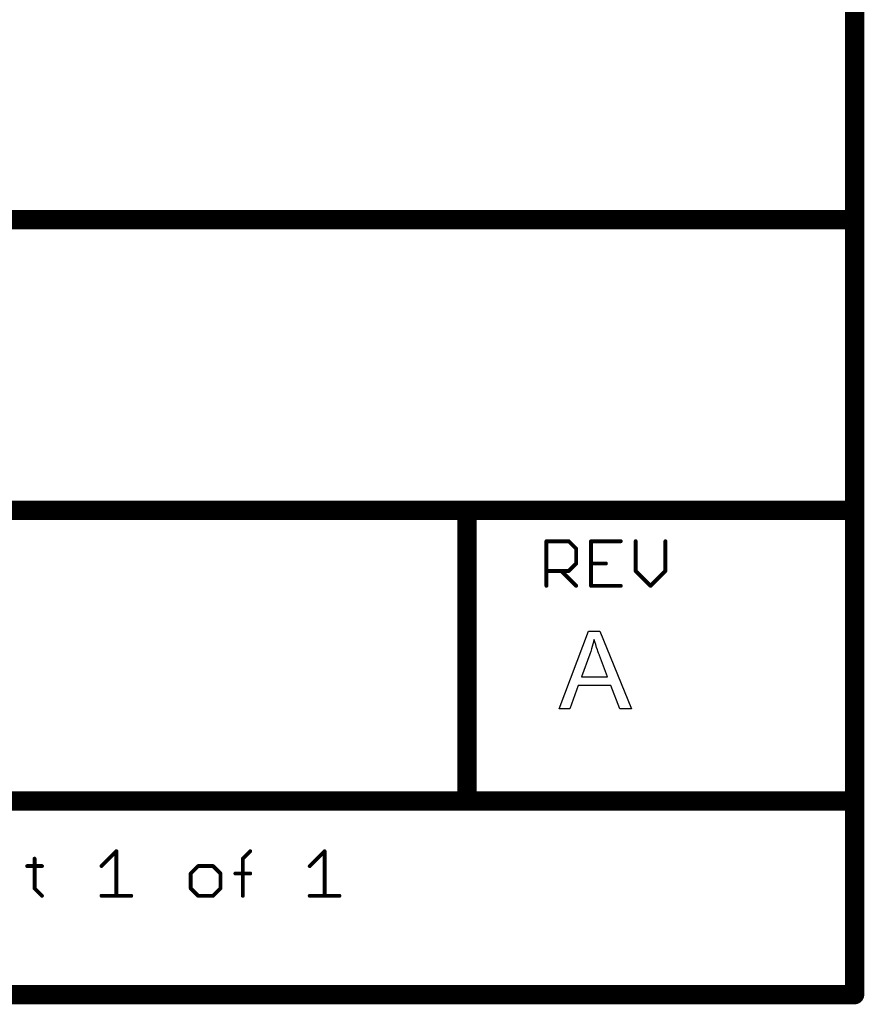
# Model space of a CAD drawing. Extents: x -1.3 to 9.2, y -4.6 to 3.5.
# Tile 134 of 215: x 8.3 to 9.2, y -4.6 to -3.5. Entities that reach past the tile are written whole.
import ezdxf

# ---------------------------------------------------------------- set-up
doc = ezdxf.new("R2010")
doc.units = 0
doc.layers.get('0').update_dxf_attribs({"linetype": 'CONTINUOUS'})
doc.layers.add('acc-ni-360-23-a_document', color=1, linetype='CONTINUOUS')

# ---------------------------------------------------------------- blocks, each defined once
blk = doc.blocks.new('D40')
at = {"const_width": 0.005}
blk.add_lwpolyline([(-0.0025, 0, 1), (0.0025, 0, 1)], format="xyb", close=True, dxfattribs=at)
blk = doc.blocks.new('D41')
at = {"const_width": 0.001}
blk.add_lwpolyline([(-0.0005, 0, 1), (0.0005, 0, 1)], format="xyb", close=True, dxfattribs=at)
blk = doc.blocks.new('D42')
at = {"const_width": 0.01}
blk.add_lwpolyline([(-0.005, 0, 1), (0.005, 0, 1)], format="xyb", close=True, dxfattribs=at)
blk = doc.blocks.new('D43')
at = {"const_width": 0.002}
blk.add_lwpolyline([(-0.001, 0, 1), (0.001, 0, 1)], format="xyb", close=True, dxfattribs=at)

msp = doc.modelspace()

# ---------------------------------------------------------------- linework, layer by layer
at = {"layer": 'acc-ni-360-23-a_document', "color": 1}
for points, const_width in [([(9.166618, -3.753), (9.166618, -1.726)], 0.02), ([(6.566618, -3.753), (9.166618, -3.753)], 0.02), ([(9.166618, -4.053), (9.166618, -3.753)], 0.02), ([(9.161618, -3.753), (9.161618, -3.753)], 0.01), ([(9.161618, -3.753), (9.161618, -3.753)], 0.01), ([(9.171618, -3.753), (9.171618, -3.753)], 0.01), ([(9.171618, -3.753), (9.171618, -3.753)], 0.01), ([(9.166618, -3.758), (9.166618, -3.758)], 0.01), ([(9.166618, -3.758), (9.166618, -3.758)], 0.01), ([(7.266618, -4.053), (8.766618, -4.053)], 0.02), ([(8.766618, -4.053), (9.166618, -4.053)], 0.02), ([(8.766618, -4.353), (8.766618, -4.053)], 0.02), ([(8.766618, -4.048), (8.766618, -4.048)], 0.01), ([(8.766618, -4.048), (8.766618, -4.048)], 0.01), ([(9.166618, -4.353), (9.166618, -4.053)], 0.02), ([(8.766618, -4.058), (8.766618, -4.058)], 0.01), ([(8.766618, -4.058), (8.766618, -4.058)], 0.01), ([(8.771618, -4.053), (8.771618, -4.053)], 0.01), ([(8.771618, -4.053), (8.771618, -4.053)], 0.01), ([(9.161618, -4.053), (9.161618, -4.053)], 0.01), ([(9.161618, -4.053), (9.161618, -4.053)], 0.01), ([(9.166618, -4.058), (9.166618, -4.058)], 0.01), ([(9.166618, -4.058), (9.166618, -4.058)], 0.01), ([(9.171618, -4.053), (9.171618, -4.053)], 0.01), ([(9.171618, -4.053), (9.171618, -4.053)], 0.01), ([(8.848618, -4.131), (8.848618, -4.084961)], 0.004), ([(8.848618, -4.084961), (8.871638, -4.084961)], 0.004), ([(8.848618, -4.083961), (8.848618, -4.083961)], 0.002), ([(8.848618, -4.083961), (8.848618, -4.083961)], 0.002), ([(8.849618, -4.084961), (8.849618, -4.084961)], 0.002), ([(8.849618, -4.084961), (8.849618, -4.084961)], 0.002), ([(8.871638, -4.084961), (8.879311, -4.092634)], 0.004), ([(8.871638, -4.085961), (8.871638, -4.085961)], 0.002), ([(8.871638, -4.085961), (8.871638, -4.085961)], 0.002), ([(8.872345, -4.084254), (8.872345, -4.084254)], 0.002), ([(8.872345, -4.084254), (8.872345, -4.084254)], 0.002), ([(8.894657, -4.084961), (8.92535, -4.084961)], 0.004), ([(8.894657, -4.131), (8.894657, -4.084961)], 0.004), ([(8.894657, -4.083961), (8.894657, -4.083961)], 0.002), ([(8.894657, -4.083961), (8.894657, -4.083961)], 0.002), ([(8.895657, -4.084961), (8.895657, -4.084961)], 0.002), ([(8.895657, -4.084961), (8.895657, -4.084961)], 0.002), ([(8.92535, -4.085961), (8.92535, -4.085961)], 0.002), ([(8.92535, -4.085961), (8.92535, -4.085961)], 0.002), ([(8.940696, -4.115654), (8.940696, -4.084961)], 0.004), ([(8.941696, -4.084961), (8.941696, -4.084961)], 0.002), ([(8.941696, -4.084961), (8.941696, -4.084961)], 0.002), ([(8.971389, -4.115654), (8.971389, -4.084961)], 0.004), ([(8.972389, -4.084961), (8.972389, -4.084961)], 0.002), ([(8.972389, -4.084961), (8.972389, -4.084961)], 0.002), ([(8.879311, -4.10798), (8.879311, -4.092634)], 0.004), ([(8.878604, -4.093341), (8.878604, -4.093341)], 0.002), ([(8.878604, -4.093341), (8.878604, -4.093341)], 0.002), ([(8.880311, -4.092634), (8.880311, -4.092634)], 0.002), ([(8.880311, -4.092634), (8.880311, -4.092634)], 0.002), ([(8.871638, -4.115654), (8.879311, -4.10798)], 0.004), ([(8.894657, -4.10798), (8.910004, -4.10798)], 0.004), ([(8.894657, -4.10698), (8.894657, -4.10698)], 0.002), ([(8.894657, -4.10698), (8.894657, -4.10698)], 0.002), ([(8.848618, -4.115654), (8.871638, -4.115654)], 0.004), ([(8.848618, -4.114654), (8.848618, -4.114654)], 0.002), ([(8.848618, -4.114654), (8.848618, -4.114654)], 0.002), ([(8.863964, -4.115654), (8.879311, -4.131)], 0.004), ([(8.864671, -4.114947), (8.864671, -4.114947)], 0.002), ([(8.864671, -4.114947), (8.864671, -4.114947)], 0.002), ([(8.87093, -4.114947), (8.87093, -4.114947)], 0.002), ([(8.87093, -4.114947), (8.87093, -4.114947)], 0.002), ([(8.871638, -4.116654), (8.871638, -4.116654)], 0.002), ([(8.871638, -4.116654), (8.871638, -4.116654)], 0.002), ([(8.878311, -4.10798), (8.878311, -4.10798)], 0.002), ([(8.878311, -4.10798), (8.878311, -4.10798)], 0.002), ([(8.880018, -4.108688), (8.880018, -4.108688)], 0.002), ([(8.880018, -4.108688), (8.880018, -4.108688)], 0.002), ([(8.910004, -4.10898), (8.910004, -4.10898)], 0.002), ([(8.910004, -4.10898), (8.910004, -4.10898)], 0.002), ([(8.940696, -4.115654), (8.956043, -4.131)], 0.004), ([(8.939696, -4.115654), (8.939696, -4.115654)], 0.002), ([(8.939696, -4.115654), (8.939696, -4.115654)], 0.002), ([(8.941404, -4.114947), (8.941404, -4.114947)], 0.002), ([(8.941404, -4.114947), (8.941404, -4.114947)], 0.002), ([(8.956043, -4.131), (8.971389, -4.115654)], 0.004), ([(8.970389, -4.115654), (8.970389, -4.115654)], 0.002), ([(8.970389, -4.115654), (8.970389, -4.115654)], 0.002), ([(8.972096, -4.116361), (8.972096, -4.116361)], 0.002), ([(8.972096, -4.116361), (8.972096, -4.116361)], 0.002), ([(8.847618, -4.131), (8.847618, -4.131)], 0.002), ([(8.847618, -4.131), (8.847618, -4.131)], 0.002), ([(8.878604, -4.131707), (8.878604, -4.131707)], 0.002), ([(8.878604, -4.131707), (8.878604, -4.131707)], 0.002), ([(8.894657, -4.131), (8.92535, -4.131)], 0.004), ([(8.893657, -4.131), (8.893657, -4.131)], 0.002), ([(8.893657, -4.131), (8.893657, -4.131)], 0.002), ([(8.894657, -4.13), (8.894657, -4.13)], 0.002), ([(8.894657, -4.13), (8.894657, -4.13)], 0.002), ([(8.92535, -4.132), (8.92535, -4.132)], 0.002), ([(8.92535, -4.132), (8.92535, -4.132)], 0.002), ([(8.955336, -4.130293), (8.955336, -4.130293)], 0.002), ([(8.955336, -4.130293), (8.955336, -4.130293)], 0.002), ([(8.955336, -4.131707), (8.955336, -4.131707)], 0.002), ([(8.955336, -4.131707), (8.955336, -4.131707)], 0.002), ([(7.966618, -4.353), (8.766618, -4.353)], 0.02), ([(8.766618, -4.353), (9.166618, -4.353)], 0.02), ([(8.761618, -4.353), (8.761618, -4.353)], 0.01), ([(8.761618, -4.353), (8.761618, -4.353)], 0.01), ([(8.766618, -4.348), (8.766618, -4.348)], 0.01), ([(8.766618, -4.348), (8.766618, -4.348)], 0.01), ([(9.166618, -4.553), (9.166618, -4.353)], 0.02), ([(9.161618, -4.353), (9.161618, -4.353)], 0.01), ([(9.161618, -4.353), (9.161618, -4.353)], 0.01), ([(9.171618, -4.353), (9.171618, -4.353)], 0.01), ([(9.171618, -4.353), (9.171618, -4.353)], 0.01), ([(8.766618, -4.358), (8.766618, -4.358)], 0.01), ([(8.766618, -4.358), (8.766618, -4.358)], 0.01), ([(9.166618, -4.358), (9.166618, -4.358)], 0.01), ([(9.166618, -4.358), (9.166618, -4.358)], 0.01), ([(8.320448, -4.443327), (8.320448, -4.412634)], 0.004), ([(8.389507, -4.420307), (8.404853, -4.404961)], 0.004), ([(8.404853, -4.451), (8.404853, -4.404961)], 0.004), ([(8.40556, -4.405668), (8.40556, -4.405668)], 0.002), ([(8.40556, -4.405668), (8.40556, -4.405668)], 0.002), ([(8.405853, -4.404961), (8.405853, -4.404961)], 0.002), ([(8.405853, -4.404961), (8.405853, -4.404961)], 0.002), ([(8.535298, -4.412634), (8.542971, -4.404961)], 0.004), ([(8.535298, -4.451), (8.535298, -4.412634)], 0.004), ([(8.534591, -4.411927), (8.534591, -4.411927)], 0.002), ([(8.534591, -4.411927), (8.534591, -4.411927)], 0.002), ([(8.543678, -4.405668), (8.543678, -4.405668)], 0.002), ([(8.543678, -4.405668), (8.543678, -4.405668)], 0.002), ([(8.604357, -4.420307), (8.619703, -4.404961)], 0.004), ([(8.619703, -4.451), (8.619703, -4.404961)], 0.004), ([(8.62041, -4.405668), (8.62041, -4.405668)], 0.002), ([(8.62041, -4.405668), (8.62041, -4.405668)], 0.002), ([(8.620703, -4.404961), (8.620703, -4.404961)], 0.002), ([(8.620703, -4.404961), (8.620703, -4.404961)], 0.002), ([(8.312775, -4.420307), (8.328121, -4.420307)], 0.004), ([(8.312775, -4.419307), (8.312775, -4.419307)], 0.002), ([(8.312775, -4.419307), (8.312775, -4.419307)], 0.002), ([(8.321448, -4.412634), (8.321448, -4.412634)], 0.002), ([(8.321448, -4.412634), (8.321448, -4.412634)], 0.002), ([(8.328121, -4.421307), (8.328121, -4.421307)], 0.002), ([(8.328121, -4.421307), (8.328121, -4.421307)], 0.002), ([(8.3888, -4.4196), (8.3888, -4.4196)], 0.002), ([(8.3888, -4.4196), (8.3888, -4.4196)], 0.002), ([(8.481586, -4.42798), (8.489259, -4.420307)], 0.004), ([(8.489259, -4.420307), (8.504605, -4.420307)], 0.004), ([(8.489259, -4.419307), (8.489259, -4.419307)], 0.002), ([(8.489259, -4.419307), (8.489259, -4.419307)], 0.002), ([(8.489966, -4.421014), (8.489966, -4.421014)], 0.002), ([(8.489966, -4.421014), (8.489966, -4.421014)], 0.002), ([(8.504605, -4.420307), (8.512278, -4.42798)], 0.004), ([(8.504605, -4.421307), (8.504605, -4.421307)], 0.002), ([(8.504605, -4.421307), (8.504605, -4.421307)], 0.002), ([(8.505312, -4.4196), (8.505312, -4.4196)], 0.002), ([(8.505312, -4.4196), (8.505312, -4.4196)], 0.002), ([(8.536298, -4.412634), (8.536298, -4.412634)], 0.002), ([(8.536298, -4.412634), (8.536298, -4.412634)], 0.002), ([(8.60365, -4.4196), (8.60365, -4.4196)], 0.002), ([(8.60365, -4.4196), (8.60365, -4.4196)], 0.002), ([(8.481586, -4.443327), (8.481586, -4.42798)], 0.004), ([(8.480878, -4.427273), (8.480878, -4.427273)], 0.002), ([(8.480878, -4.427273), (8.480878, -4.427273)], 0.002), ([(8.482586, -4.42798), (8.482586, -4.42798)], 0.002), ([(8.482586, -4.42798), (8.482586, -4.42798)], 0.002), ([(8.512278, -4.443327), (8.512278, -4.42798)], 0.004), ([(8.511571, -4.428688), (8.511571, -4.428688)], 0.002), ([(8.511571, -4.428688), (8.511571, -4.428688)], 0.002), ([(8.513278, -4.42798), (8.513278, -4.42798)], 0.002), ([(8.513278, -4.42798), (8.513278, -4.42798)], 0.002), ([(8.527625, -4.42798), (8.542971, -4.42798)], 0.004), ([(8.527625, -4.42698), (8.527625, -4.42698)], 0.002), ([(8.527625, -4.42698), (8.527625, -4.42698)], 0.002), ([(8.542971, -4.42898), (8.542971, -4.42898)], 0.002), ([(8.542971, -4.42898), (8.542971, -4.42898)], 0.002), ([(8.320448, -4.443327), (8.328121, -4.451)], 0.004), ([(8.321155, -4.44262), (8.321155, -4.44262)], 0.002), ([(8.321155, -4.44262), (8.321155, -4.44262)], 0.002), ([(8.481586, -4.443327), (8.489259, -4.451)], 0.004), ([(8.482293, -4.44262), (8.482293, -4.44262)], 0.002), ([(8.482293, -4.44262), (8.482293, -4.44262)], 0.002), ([(8.504605, -4.451), (8.512278, -4.443327)], 0.004), ([(8.319448, -4.443327), (8.319448, -4.443327)], 0.002), ([(8.319448, -4.443327), (8.319448, -4.443327)], 0.002), ([(8.327414, -4.451707), (8.327414, -4.451707)], 0.002), ([(8.327414, -4.451707), (8.327414, -4.451707)], 0.002), ([(8.389507, -4.451), (8.4202, -4.451)], 0.004), ([(8.389507, -4.45), (8.389507, -4.45)], 0.002), ([(8.389507, -4.45), (8.389507, -4.45)], 0.002), ([(8.403853, -4.451), (8.403853, -4.451)], 0.002), ([(8.403853, -4.451), (8.403853, -4.451)], 0.002), ([(8.4202, -4.452), (8.4202, -4.452)], 0.002), ([(8.4202, -4.452), (8.4202, -4.452)], 0.002), ([(8.480586, -4.443327), (8.480586, -4.443327)], 0.002), ([(8.480586, -4.443327), (8.480586, -4.443327)], 0.002), ([(8.489259, -4.451), (8.504605, -4.451)], 0.004), ([(8.488552, -4.451707), (8.488552, -4.451707)], 0.002), ([(8.488552, -4.451707), (8.488552, -4.451707)], 0.002), ([(8.489259, -4.45), (8.489259, -4.45)], 0.002), ([(8.489259, -4.45), (8.489259, -4.45)], 0.002), ([(8.503898, -4.450293), (8.503898, -4.450293)], 0.002), ([(8.503898, -4.450293), (8.503898, -4.450293)], 0.002), ([(8.504605, -4.452), (8.504605, -4.452)], 0.002), ([(8.504605, -4.452), (8.504605, -4.452)], 0.002), ([(8.511278, -4.443327), (8.511278, -4.443327)], 0.002), ([(8.511278, -4.443327), (8.511278, -4.443327)], 0.002), ([(8.512985, -4.444034), (8.512985, -4.444034)], 0.002), ([(8.512985, -4.444034), (8.512985, -4.444034)], 0.002), ([(8.534298, -4.451), (8.534298, -4.451)], 0.002), ([(8.534298, -4.451), (8.534298, -4.451)], 0.002), ([(8.604357, -4.451), (8.63505, -4.451)], 0.004), ([(8.604357, -4.45), (8.604357, -4.45)], 0.002), ([(8.604357, -4.45), (8.604357, -4.45)], 0.002), ([(8.618703, -4.451), (8.618703, -4.451)], 0.002), ([(8.618703, -4.451), (8.618703, -4.451)], 0.002), ([(8.63505, -4.452), (8.63505, -4.452)], 0.002), ([(8.63505, -4.452), (8.63505, -4.452)], 0.002), ([(7.966618, -4.553), (9.166618, -4.553)], 0.02), ([(9.161618, -4.553), (9.161618, -4.553)], 0.01), ([(9.161618, -4.553), (9.161618, -4.553)], 0.01), ([(9.166618, -4.558), (9.166618, -4.558)], 0.01), ([(9.166618, -4.558), (9.166618, -4.558)], 0.01)]:
    msp.add_lwpolyline(points, dxfattribs=dict(at, const_width=const_width))
for points, const_width in [([(9.171618, -3.753, 1), (9.161618, -3.753)], 0.01), ([(9.161618, -3.753, 1), (9.171618, -3.753)], 0.01), ([(9.166618, -3.758, 1), (9.166618, -3.748)], 0.01), ([(8.766618, -4.048, 1), (8.766618, -4.058)], 0.01), ([(8.771618, -4.053, 1), (8.761618, -4.053)], 0.01), ([(8.766618, -4.058, 1), (8.766618, -4.048)], 0.01), ([(9.171618, -4.053, 1), (9.161618, -4.053)], 0.01), ([(9.166618, -4.058, 1), (9.166618, -4.048)], 0.01), ([(9.161618, -4.053, 1), (9.171618, -4.053)], 0.01), ([(8.849618, -4.084961, 1), (8.847618, -4.084961)], 0.002), ([(8.848618, -4.083961, 1), (8.848618, -4.085961)], 0.002), ([(8.872345, -4.084254, 1.000854), (8.87093, -4.085668)], 0.002), ([(8.871638, -4.085961, 1), (8.871638, -4.083961)], 0.002), ([(8.894657, -4.083961, 1), (8.894657, -4.085961)], 0.002), ([(8.895657, -4.084961, 1), (8.893657, -4.084961)], 0.002), ([(8.92535, -4.085961, 1), (8.92535, -4.083961)], 0.002), ([(8.941696, -4.084961, 1), (8.939696, -4.084961)], 0.002), ([(8.972389, -4.084961, 1), (8.970389, -4.084961)], 0.002), ([(8.880311, -4.092634, 1), (8.878311, -4.092634)], 0.002), ([(8.878604, -4.093341, 1), (8.880018, -4.091927)], 0.002), ([(8.880018, -4.108688, 1.000854), (8.878604, -4.107273)], 0.002), ([(8.894657, -4.10698, 1), (8.894657, -4.10898)], 0.002), ([(8.910004, -4.10898, 1), (8.910004, -4.10698)], 0.002), ([(8.848618, -4.114654, 1), (8.848618, -4.116654)], 0.002), ([(8.864671, -4.114947, 1), (8.863257, -4.116361)], 0.002), ([(8.87093, -4.114947, 0.999854), (8.872345, -4.116361)], 0.002), ([(8.871638, -4.116654, 1), (8.871638, -4.114654)], 0.002), ([(8.878311, -4.10798, 1), (8.880311, -4.10798)], 0.002), ([(8.941404, -4.114947, 1.000854), (8.939989, -4.116361)], 0.002), ([(8.939696, -4.115654, 1), (8.941696, -4.115654)], 0.002), ([(8.970389, -4.115654, 1), (8.972389, -4.115654)], 0.002), ([(8.972096, -4.116361, 1), (8.970682, -4.114947)], 0.002), ([(8.847618, -4.131, 1), (8.849618, -4.131)], 0.002), ([(8.878604, -4.131707, 1), (8.880018, -4.130293)], 0.002), ([(8.894657, -4.13, 1), (8.894657, -4.132)], 0.002), ([(8.893657, -4.131, 1), (8.895657, -4.131)], 0.002), ([(8.92535, -4.132, 1), (8.92535, -4.13)], 0.002), ([(8.955336, -4.130293, 1), (8.95675, -4.131707)], 0.002), ([(8.955336, -4.131707, 1), (8.95675, -4.130293)], 0.002), ([(8.766618, -4.348, 1), (8.766618, -4.358)], 0.01), ([(8.761618, -4.353, 1), (8.771618, -4.353)], 0.01), ([(8.766618, -4.358, 1), (8.766618, -4.348)], 0.01), ([(9.171618, -4.353, 1), (9.161618, -4.353)], 0.01), ([(9.161618, -4.353, 1), (9.171618, -4.353)], 0.01), ([(9.166618, -4.358, 1), (9.166618, -4.348)], 0.01), ([(8.321448, -4.412634, 1), (8.319448, -4.412634)], 0.002), ([(8.405853, -4.404961, 1), (8.403853, -4.404961)], 0.002), ([(8.40556, -4.405668, 1), (8.404146, -4.404254)], 0.002), ([(8.536298, -4.412634, 1), (8.534298, -4.412634)], 0.002), ([(8.534591, -4.411927, 1), (8.536005, -4.413341)], 0.002), ([(8.543678, -4.405668, 1), (8.542264, -4.404254)], 0.002), ([(8.620703, -4.404961, 1), (8.618703, -4.404961)], 0.002), ([(8.62041, -4.405668, 1), (8.618996, -4.404254)], 0.002), ([(8.312775, -4.419307, 1), (8.312775, -4.421307)], 0.002), ([(8.328121, -4.421307, 1), (8.328121, -4.419307)], 0.002), ([(8.3888, -4.4196, 1), (8.390214, -4.421014)], 0.002), ([(8.489259, -4.419307, 1), (8.489259, -4.421307)], 0.002), ([(8.489966, -4.421014, 1), (8.488552, -4.4196)], 0.002), ([(8.505312, -4.4196, 1), (8.503898, -4.421014)], 0.002), ([(8.504605, -4.421307, 1), (8.504605, -4.419307)], 0.002), ([(8.60365, -4.4196, 1), (8.605064, -4.421014)], 0.002), ([(8.480878, -4.427273, 1), (8.482293, -4.428688)], 0.002), ([(8.482586, -4.42798, 1), (8.480586, -4.42798)], 0.002), ([(8.513278, -4.42798, 1), (8.511278, -4.42798)], 0.002), ([(8.511571, -4.428688, 0.999854), (8.512985, -4.427273)], 0.002), ([(8.527625, -4.42698, 1), (8.527625, -4.42898)], 0.002), ([(8.542971, -4.42898, 1), (8.542971, -4.42698)], 0.002), ([(8.321155, -4.44262, 1), (8.319741, -4.444034)], 0.002), ([(8.482293, -4.44262, 1.000854), (8.480878, -4.444034)], 0.002), ([(8.512985, -4.444034, 1), (8.511571, -4.44262)], 0.002), ([(8.319448, -4.443327, 1), (8.321448, -4.443327)], 0.002), ([(8.327414, -4.451707, 1), (8.328828, -4.450293)], 0.002), ([(8.389507, -4.45, 1), (8.389507, -4.452)], 0.002), ([(8.403853, -4.451, 1), (8.405853, -4.451)], 0.002), ([(8.4202, -4.452, 1), (8.4202, -4.45)], 0.002), ([(8.480586, -4.443327, 1), (8.482586, -4.443327)], 0.002), ([(8.489259, -4.45, 1), (8.489259, -4.452)], 0.002), ([(8.488552, -4.451707, 1), (8.489966, -4.450293)], 0.002), ([(8.503898, -4.450293, 1), (8.505312, -4.451707)], 0.002), ([(8.504605, -4.452, 1), (8.504605, -4.45)], 0.002), ([(8.511278, -4.443327, 1), (8.513278, -4.443327)], 0.002), ([(8.534298, -4.451, 1), (8.536298, -4.451)], 0.002), ([(8.604357, -4.45, 1), (8.604357, -4.452)], 0.002), ([(8.618703, -4.451, 1), (8.620703, -4.451)], 0.002), ([(8.63505, -4.452, 1), (8.63505, -4.45)], 0.002), ([(9.166618, -4.558, 1), (9.166618, -4.548)], 0.01), ([(9.161618, -4.553, 1), (9.171618, -4.553)], 0.01)]:
    msp.add_lwpolyline(points, format="xyb", dxfattribs=dict(at, const_width=const_width))
for points in [[(8.936476, -4.258032), (8.924443, -4.258032), (8.915071, -4.233735), (8.881518, -4.233735), (8.872841, -4.258032), (8.861618, -4.258032), (8.892163, -4.177968), (8.903733, -4.177968), (8.936476, -4.258032)], [(8.897716, -4.186298), (8.897716, -4.186414), (8.8976, -4.186645), (8.8976, -4.187108), (8.897369, -4.187571), (8.897253, -4.188381), (8.897022, -4.18919), (8.896559, -4.191157), (8.895981, -4.193471), (8.895171, -4.196017), (8.894361, -4.198794), (8.893319, -4.201686), (8.884642, -4.225057), (8.911716, -4.225057), (8.903385, -4.203074), (8.903385, -4.202959), (8.90327, -4.202612), (8.903038, -4.202033), (8.902807, -4.201339), (8.90246, -4.200529), (8.902113, -4.199488), (8.901766, -4.198331), (8.901303, -4.197174), (8.900377, -4.194513), (8.899452, -4.191736), (8.898526, -4.188959), (8.897716, -4.186298)]]:
    msp.add_lwpolyline(points, dxfattribs=at)

# ---------------------------------------------------------------- block references
at = {"layer": 'acc-ni-360-23-a_document'}
for name, p in [('D42', (9.166618, -3.753)), ('D42', (9.166618, -3.753)), ('D42', (9.166618, -3.753)), ('D40', (9.161618, -3.753)), ('D40', (9.161618, -3.753)), ('D40', (9.161618, -3.753)), ('D40', (9.161618, -3.753)), ('D40', (9.166618, -3.748)), ('D40', (9.171618, -3.753)), ('D40', (9.171618, -3.753)), ('D40', (9.171618, -3.753)), ('D40', (9.171618, -3.753)), ('D40', (9.166618, -3.758)), ('D40', (9.166618, -3.758)), ('D40', (9.166618, -3.758)), ('D42', (8.766618, -4.053)), ('D42', (8.766618, -4.053)), ('D42', (8.766618, -4.053)), ('D40', (8.766618, -4.048)), ('D40', (8.766618, -4.048)), ('D40', (8.766618, -4.048)), ('D40', (8.766618, -4.048)), ('D42', (9.166618, -4.053)), ('D42', (9.166618, -4.053)), ('D40', (9.166618, -4.048)), ('D40', (8.761618, -4.053)), ('D40', (8.766618, -4.058)), ('D40', (8.766618, -4.058)), ('D40', (8.766618, -4.058)), ('D40', (8.766618, -4.058)), ('D40', (8.771618, -4.053)), ('D40', (8.771618, -4.053)), ('D40', (8.771618, -4.053)), ('D40', (9.161618, -4.053)), ('D40', (9.161618, -4.053)), ('D40', (9.161618, -4.053)), ('D40', (9.161618, -4.053)), ('D40', (9.166618, -4.058)), ('D40', (9.166618, -4.058)), ('D40', (9.166618, -4.058)), ('D40', (9.171618, -4.053)), ('D40', (9.171618, -4.053)), ('D40', (9.171618, -4.053)), ('D40', (9.171618, -4.053)), ('D43', (8.848618, -4.084961)), ('D41', (8.847618, -4.084961)), ('D41', (8.848618, -4.083961)), ('D41', (8.848618, -4.083961)), ('D41', (8.848618, -4.083961)), ('D41', (8.848618, -4.085961)), ('D41', (8.849618, -4.084961)), ('D41', (8.849618, -4.084961)), ('D41', (8.849618, -4.084961)), ('D43', (8.871638, -4.084961)), ('D43', (8.871638, -4.084961)), ('D41', (8.87093, -4.085668)), ('D41', (8.871638, -4.083961)), ('D41', (8.871638, -4.085961)), ('D41', (8.871638, -4.085961)), ('D41', (8.871638, -4.085961)), ('D41', (8.872345, -4.084254)), ('D41', (8.872345, -4.084254)), ('D41', (8.872345, -4.084254)), ('D43', (8.894657, -4.084961)), ('D43', (8.894657, -4.084961)), ('D41', (8.893657, -4.084961)), ('D41', (8.894657, -4.083961)), ('D41', (8.894657, -4.083961)), ('D41', (8.894657, -4.083961)), ('D41', (8.894657, -4.085961)), ('D41', (8.895657, -4.084961)), ('D41', (8.895657, -4.084961)), ('D41', (8.895657, -4.084961)), ('D43', (8.92535, -4.084961)), ('D41', (8.92535, -4.083961)), ('D41', (8.92535, -4.085961)), ('D41', (8.92535, -4.085961)), ('D41', (8.92535, -4.085961)), ('D43', (8.940696, -4.084961)), ('D41', (8.939696, -4.084961)), ('D41', (8.941696, -4.084961)), ('D41', (8.941696, -4.084961)), ('D41', (8.941696, -4.084961)), ('D43', (8.971389, -4.084961)), ('D41', (8.970389, -4.084961)), ('D41', (8.972389, -4.084961)), ('D41', (8.972389, -4.084961)), ('D41', (8.972389, -4.084961)), ('D43', (8.879311, -4.092634)), ('D43', (8.879311, -4.092634)), ('D41', (8.878311, -4.092634)), ('D41', (8.878604, -4.093341)), ('D41', (8.878604, -4.093341)), ('D41', (8.878604, -4.093341)), ('D41', (8.880018, -4.091927)), ('D41', (8.880311, -4.092634)), ('D41', (8.880311, -4.092634)), ('D41', (8.880311, -4.092634)), ('D43', (8.879311, -4.10798)), ('D43', (8.879311, -4.10798)), ('D41', (8.878604, -4.107273)), ('D43', (8.894657, -4.10798)), ('D41', (8.894657, -4.10698)), ('D41', (8.894657, -4.10698)), ('D41', (8.894657, -4.10698)), ('D43', (8.910004, -4.10798)), ('D41', (8.910004, -4.10698)), ('D43', (8.848618, -4.115654)), ('D41', (8.848618, -4.114654)), ('D41', (8.848618, -4.114654)), ('D41', (8.848618, -4.114654)), ('D41', (8.848618, -4.116654)), ('D43', (8.863964, -4.115654)), ('D41', (8.863257, -4.116361)), ('D41', (8.864671, -4.114947)), ('D41', (8.864671, -4.114947)), ('D41', (8.864671, -4.114947)), ('D43', (8.871638, -4.115654)), ('D43', (8.871638, -4.115654)), ('D41', (8.87093, -4.114947)), ('D41', (8.87093, -4.114947)), ('D41', (8.87093, -4.114947)), ('D41', (8.871638, -4.114654)), ('D41', (8.871638, -4.116654)), ('D41', (8.871638, -4.116654)), ('D41', (8.871638, -4.116654)), ('D41', (8.872345, -4.116361)), ('D41', (8.878311, -4.10798)), ('D41', (8.878311, -4.10798)), ('D41', (8.878311, -4.10798)), ('D41', (8.880018, -4.108688)), ('D41', (8.880018, -4.108688)), ('D41', (8.880018, -4.108688)), ('D41', (8.880311, -4.10798)), ('D41', (8.894657, -4.10898)), ('D41', (8.910004, -4.10898)), ('D41', (8.910004, -4.10898)), ('D41', (8.910004, -4.10898)), ('D43', (8.940696, -4.115654)), ('D43', (8.940696, -4.115654)), ('D41', (8.939696, -4.115654)), ('D41', (8.939696, -4.115654)), ('D41', (8.939696, -4.115654)), ('D41', (8.939989, -4.116361)), ('D41', (8.941404, -4.114947)), ('D41', (8.941404, -4.114947)), ('D41', (8.941404, -4.114947)), ('D41', (8.941696, -4.115654)), ('D43', (8.971389, -4.115654)), ('D43', (8.971389, -4.115654)), ('D41', (8.970389, -4.115654)), ('D41', (8.970389, -4.115654)), ('D41', (8.970389, -4.115654)), ('D41', (8.970682, -4.114947)), ('D41', (8.972096, -4.116361)), ('D41', (8.972096, -4.116361)), ('D41', (8.972096, -4.116361)), ('D41', (8.972389, -4.115654)), ('D43', (8.848618, -4.131)), ('D41', (8.847618, -4.131)), ('D41', (8.847618, -4.131)), ('D41', (8.847618, -4.131)), ('D41', (8.849618, -4.131)), ('D43', (8.879311, -4.131)), ('D41', (8.878604, -4.131707)), ('D41', (8.878604, -4.131707)), ('D41', (8.878604, -4.131707)), ('D41', (8.880018, -4.130293)), ('D43', (8.894657, -4.131)), ('D43', (8.894657, -4.131)), ('D41', (8.893657, -4.131)), ('D41', (8.893657, -4.131)), ('D41', (8.893657, -4.131)), ('D41', (8.894657, -4.13)), ('D41', (8.894657, -4.13)), ('D41', (8.894657, -4.13)), ('D41', (8.894657, -4.132)), ('D41', (8.895657, -4.131)), ('D43', (8.92535, -4.131)), ('D41', (8.92535, -4.13)), ('D41', (8.92535, -4.132)), ('D41', (8.92535, -4.132)), ('D41', (8.92535, -4.132)), ('D43', (8.956043, -4.131)), ('D41', (8.955336, -4.130293)), ('D41', (8.955336, -4.130293)), ('D41', (8.955336, -4.130293)), ('D41', (8.955336, -4.131707)), ('D41', (8.955336, -4.131707)), ('D41', (8.955336, -4.131707)), ('D41', (8.95675, -4.130293)), ('D41', (8.95675, -4.131707)), ('D42', (8.766618, -4.353)), ('D42', (8.766618, -4.353)), ('D42', (8.766618, -4.353)), ('D40', (8.761618, -4.353)), ('D40', (8.761618, -4.353)), ('D40', (8.761618, -4.353)), ('D40', (8.766618, -4.348)), ('D40', (8.766618, -4.348)), ('D40', (8.766618, -4.348)), ('D40', (8.766618, -4.348)), ('D40', (8.771618, -4.353)), ('D42', (9.166618, -4.353)), ('D42', (9.166618, -4.353)), ('D42', (9.166618, -4.353)), ('D40', (9.161618, -4.353)), ('D40', (9.161618, -4.353)), ('D40', (9.161618, -4.353)), ('D40', (9.161618, -4.353)), ('D40', (9.166618, -4.348)), ('D40', (9.171618, -4.353)), ('D40', (9.171618, -4.353)), ('D40', (9.171618, -4.353)), ('D40', (9.171618, -4.353)), ('D40', (8.766618, -4.358)), ('D40', (8.766618, -4.358)), ('D40', (8.766618, -4.358)), ('D40', (8.766618, -4.358)), ('D40', (9.166618, -4.358)), ('D40', (9.166618, -4.358)), ('D40', (9.166618, -4.358)), ('D43', (8.320448, -4.412634)), ('D43', (8.404853, -4.404961)), ('D43', (8.404853, -4.404961)), ('D41', (8.403853, -4.404961)), ('D41', (8.404146, -4.404254)), ('D41', (8.40556, -4.405668)), ('D41', (8.40556, -4.405668)), ('D41', (8.40556, -4.405668)), ('D41', (8.405853, -4.404961)), ('D41', (8.405853, -4.404961)), ('D41', (8.405853, -4.404961)), ('D43', (8.535298, -4.412634)), ('D43', (8.535298, -4.412634)), ('D41', (8.534591, -4.411927)), ('D41', (8.534591, -4.411927)), ('D41', (8.534591, -4.411927)), ('D43', (8.542971, -4.404961)), ('D41', (8.542264, -4.404254)), ('D41', (8.543678, -4.405668)), ('D41', (8.543678, -4.405668)), ('D41', (8.543678, -4.405668)), ('D43', (8.619703, -4.404961)), ('D43', (8.619703, -4.404961)), ('D41', (8.618703, -4.404961)), ('D41', (8.618996, -4.404254)), ('D41', (8.62041, -4.405668)), ('D41', (8.62041, -4.405668)), ('D41', (8.62041, -4.405668)), ('D41', (8.620703, -4.404961)), ('D41', (8.620703, -4.404961)), ('D41', (8.620703, -4.404961)), ('D43', (8.312775, -4.420307)), ('D41', (8.312775, -4.419307)), ('D41', (8.312775, -4.419307)), ('D41', (8.312775, -4.419307)), ('D41', (8.312775, -4.421307)), ('D41', (8.319448, -4.412634)), ('D41', (8.321448, -4.412634)), ('D41', (8.321448, -4.412634)), ('D41', (8.321448, -4.412634)), ('D43', (8.328121, -4.420307)), ('D41', (8.328121, -4.419307)), ('D41', (8.328121, -4.421307)), ('D41', (8.328121, -4.421307)), ('D41', (8.328121, -4.421307)), ('D43', (8.389507, -4.420307)), ('D41', (8.3888, -4.4196)), ('D41', (8.3888, -4.4196)), ('D41', (8.3888, -4.4196)), ('D41', (8.390214, -4.421014)), ('D43', (8.489259, -4.420307)), ('D43', (8.489259, -4.420307)), ('D41', (8.488552, -4.4196)), ('D41', (8.489259, -4.419307)), ('D41', (8.489259, -4.419307)), ('D41', (8.489259, -4.419307)), ('D41', (8.489259, -4.421307)), ('D41', (8.489966, -4.421014)), ('D41', (8.489966, -4.421014)), ('D41', (8.489966, -4.421014)), ('D43', (8.504605, -4.420307)), ('D43', (8.504605, -4.420307)), ('D41', (8.503898, -4.421014)), ('D41', (8.504605, -4.419307)), ('D41', (8.504605, -4.421307)), ('D41', (8.504605, -4.421307)), ('D41', (8.504605, -4.421307)), ('D41', (8.505312, -4.4196)), ('D41', (8.505312, -4.4196)), ('D41', (8.505312, -4.4196)), ('D41', (8.534298, -4.412634)), ('D41', (8.536005, -4.413341)), ('D41', (8.536298, -4.412634)), ('D41', (8.536298, -4.412634)), ('D41', (8.536298, -4.412634)), ('D43', (8.604357, -4.420307)), ('D41', (8.60365, -4.4196)), ('D41', (8.60365, -4.4196)), ('D41', (8.60365, -4.4196)), ('D41', (8.605064, -4.421014)), ('D43', (8.481586, -4.42798)), ('D43', (8.481586, -4.42798)), ('D41', (8.480586, -4.42798)), ('D41', (8.480878, -4.427273)), ('D41', (8.480878, -4.427273)), ('D41', (8.480878, -4.427273)), ('D41', (8.482293, -4.428688)), ('D41', (8.482586, -4.42798)), ('D41', (8.482586, -4.42798)), ('D41', (8.482586, -4.42798)), ('D43', (8.512278, -4.42798)), ('D43', (8.512278, -4.42798)), ('D41', (8.511278, -4.42798)), ('D41', (8.511571, -4.428688)), ('D41', (8.511571, -4.428688)), ('D41', (8.511571, -4.428688)), ('D41', (8.512985, -4.427273)), ('D41', (8.513278, -4.42798)), ('D41', (8.513278, -4.42798)), ('D41', (8.513278, -4.42798)), ('D43', (8.527625, -4.42798)), ('D41', (8.527625, -4.42698)), ('D41', (8.527625, -4.42698)), ('D41', (8.527625, -4.42698)), ('D41', (8.527625, -4.42898)), ('D43', (8.542971, -4.42798)), ('D41', (8.542971, -4.42698)), ('D41', (8.542971, -4.42898)), ('D41', (8.542971, -4.42898)), ('D41', (8.542971, -4.42898)), ('D43', (8.320448, -4.443327)), ('D43', (8.320448, -4.443327)), ('D41', (8.321155, -4.44262)), ('D41', (8.321155, -4.44262)), ('D41', (8.321155, -4.44262)), ('D43', (8.481586, -4.443327)), ('D43', (8.481586, -4.443327)), ('D41', (8.482293, -4.44262)), ('D41', (8.482293, -4.44262)), ('D41', (8.482293, -4.44262)), ('D43', (8.512278, -4.443327)), ('D41', (8.511571, -4.44262)), ('D41', (8.319448, -4.443327)), ('D41', (8.319448, -4.443327)), ('D41', (8.319448, -4.443327)), ('D41', (8.319741, -4.444034)), ('D41', (8.321448, -4.443327)), ('D43', (8.328121, -4.451)), ('D41', (8.327414, -4.451707)), ('D41', (8.327414, -4.451707)), ('D41', (8.327414, -4.451707)), ('D41', (8.328828, -4.450293)), ('D43', (8.389507, -4.451)), ('D41', (8.389507, -4.45)), ('D41', (8.389507, -4.45)), ('D41', (8.389507, -4.45)), ('D41', (8.389507, -4.452)), ('D43', (8.404853, -4.451)), ('D41', (8.403853, -4.451)), ('D41', (8.403853, -4.451)), ('D41', (8.403853, -4.451)), ('D41', (8.405853, -4.451)), ('D43', (8.4202, -4.451)), ('D41', (8.4202, -4.45)), ('D41', (8.4202, -4.452)), ('D41', (8.4202, -4.452)), ('D41', (8.4202, -4.452)), ('D41', (8.480586, -4.443327)), ('D41', (8.480586, -4.443327)), ('D41', (8.480586, -4.443327)), ('D41', (8.480878, -4.444034)), ('D41', (8.482586, -4.443327)), ('D43', (8.489259, -4.451)), ('D43', (8.489259, -4.451)), ('D41', (8.488552, -4.451707)), ('D41', (8.488552, -4.451707)), ('D41', (8.488552, -4.451707)), ('D41', (8.489259, -4.45)), ('D41', (8.489259, -4.45)), ('D41', (8.489259, -4.45)), ('D41', (8.489259, -4.452)), ('D41', (8.489966, -4.450293)), ('D43', (8.504605, -4.451)), ('D41', (8.503898, -4.450293)), ('D41', (8.503898, -4.450293)), ('D41', (8.503898, -4.450293)), ('D41', (8.504605, -4.45)), ('D41', (8.504605, -4.452)), ('D41', (8.504605, -4.452)), ('D41', (8.504605, -4.452)), ('D41', (8.505312, -4.451707)), ('D41', (8.511278, -4.443327)), ('D41', (8.511278, -4.443327)), ('D41', (8.511278, -4.443327)), ('D41', (8.512985, -4.444034)), ('D41', (8.512985, -4.444034)), ('D41', (8.512985, -4.444034)), ('D41', (8.513278, -4.443327)), ('D43', (8.535298, -4.451)), ('D41', (8.534298, -4.451)), ('D41', (8.534298, -4.451)), ('D41', (8.534298, -4.451)), ('D41', (8.536298, -4.451)), ('D43', (8.604357, -4.451)), ('D41', (8.604357, -4.45)), ('D41', (8.604357, -4.45)), ('D41', (8.604357, -4.45)), ('D41', (8.604357, -4.452)), ('D43', (8.619703, -4.451)), ('D41', (8.618703, -4.451)), ('D41', (8.618703, -4.451)), ('D41', (8.618703, -4.451)), ('D41', (8.620703, -4.451)), ('D43', (8.63505, -4.451)), ('D41', (8.63505, -4.45)), ('D41', (8.63505, -4.452)), ('D41', (8.63505, -4.452)), ('D41', (8.63505, -4.452)), ('D42', (9.166618, -4.553)), ('D42', (9.166618, -4.553)), ('D40', (9.166618, -4.548)), ('D40', (9.161618, -4.553)), ('D40', (9.161618, -4.553)), ('D40', (9.161618, -4.553)), ('D40', (9.166618, -4.558)), ('D40', (9.166618, -4.558)), ('D40', (9.166618, -4.558)), ('D40', (9.171618, -4.553))]:
    msp.add_blockref(name, p, dxfattribs=at)

doc.saveas('drawing.dxf')
